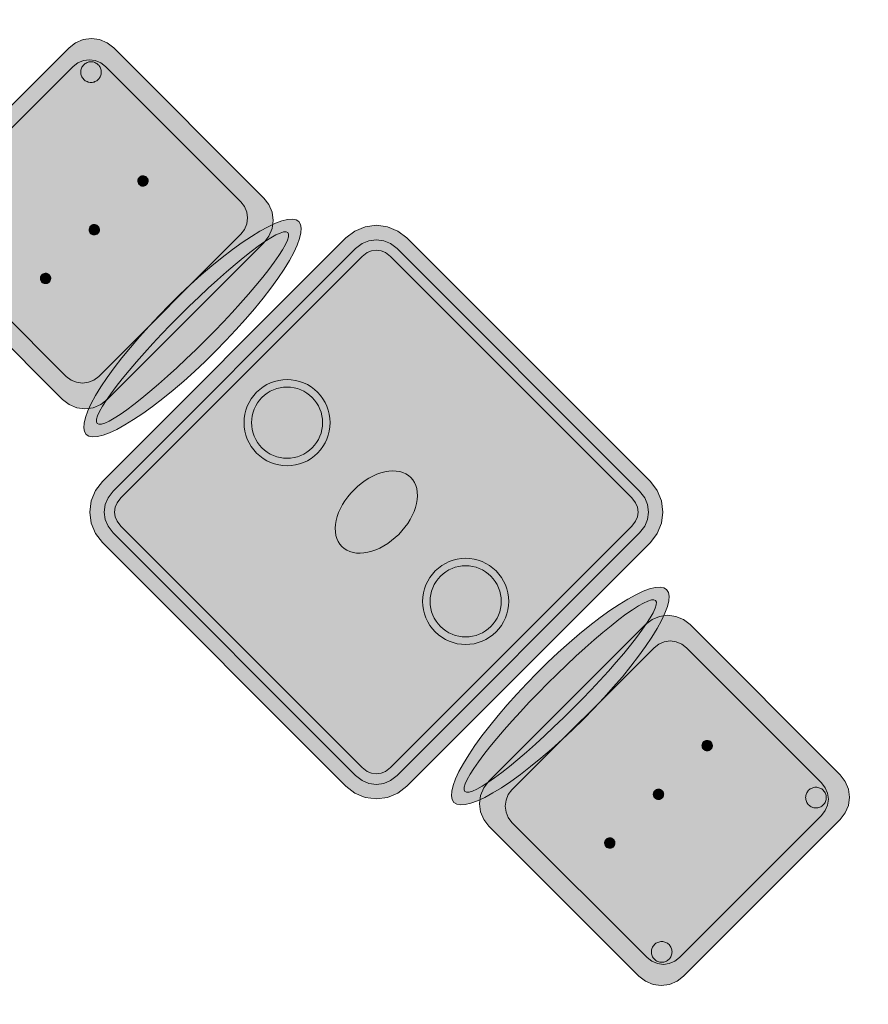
# Model space of a CAD drawing. Header units: metres. Extents: x 2172.2 to 2210.6, y 415.3 to 458.1.
# Tile 45 of 168: x 2199.1 to 2200.6, y 426.9 to 428.7. Entities that reach past the tile are written whole.
import ezdxf

# ---------------------------------------------------------------- set-up
doc = ezdxf.new("R2010")
doc.units = ezdxf.units.M
doc.layers.add('NC_N1_CHAIRS', color=7, linetype='CONTINUOUS', lineweight=13)
doc.layers.add('NC_N1_TABLES', color=7, linetype='CONTINUOUS', lineweight=13)

# ---------------------------------------------------------------- blocks, each defined once
blk = doc.blocks.new('NC_N1_DINING_TWO_SQUARE')
at = {"true_color": 0xf6f5ef}
h = blk.add_hatch(color=256, dxfattribs=at)
h.dxf.hatch_style = 1
h.paths.add_polyline_path([(0.3, -0.375), (-0.3, -0.375), (-0.3194, -0.3724), (-0.3375, -0.365), (-0.353, -0.353), (-0.365, -0.3375), (-0.3724, -0.3194), (-0.375, -0.3), (-0.375, 0.3), (-0.3724, 0.3194), (-0.365, 0.3375), (-0.353, 0.353), (-0.3375, 0.365), (-0.3194, 0.3724), (-0.3, 0.375), (0.3, 0.375), (0.3194, 0.3724), (0.3375, 0.365), (0.353, 0.353), (0.365, 0.3375), (0.3724, 0.3194), (0.375, 0.3), (0.375, -0.3), (0.3724, -0.3194), (0.365, -0.3375), (0.353, -0.353), (0.3375, -0.365), (0.3194, -0.3724)])
at = {"color": 0, "linetype": 'CONTINUOUS', "lineweight": -2, "true_color": 0x2d3540}
blk.add_lwpolyline([(0.3, -0.375), (-0.3, -0.375), (-0.3194, -0.3724), (-0.3375, -0.365), (-0.353, -0.353), (-0.365, -0.3375), (-0.3724, -0.3194), (-0.375, -0.3), (-0.375, 0.3), (-0.3724, 0.3194), (-0.365, 0.3375), (-0.353, 0.353), (-0.3375, 0.365), (-0.3194, 0.3724), (-0.3, 0.375), (0.3, 0.375), (0.3194, 0.3724), (0.3375, 0.365), (0.353, 0.353), (0.365, 0.3375), (0.3724, 0.3194), (0.375, 0.3), (0.375, -0.3), (0.3724, -0.3194), (0.365, -0.3375), (0.353, -0.353), (0.3375, -0.365), (0.3194, -0.3724)], close=True, dxfattribs=at)
at = {"color": 0, "linetype": 'CONTINUOUS', "lineweight": -2, "true_color": 0xa38246}
for points in [[(0.2984, -0.35), (-0.2984, -0.35), (-0.3129, -0.3481), (-0.3249, -0.3431), (-0.3352, -0.3352), (-0.3431, -0.3249), (-0.3481, -0.3129), (-0.35, -0.2984), (-0.35, 0.2984), (-0.3481, 0.3129), (-0.3431, 0.3249), (-0.3352, 0.3352), (-0.3249, 0.3431), (-0.3129, 0.3481), (-0.2984, 0.35), (0.2984, 0.35), (0.3129, 0.3481), (0.3249, 0.3431), (0.3352, 0.3352), (0.3431, 0.3249), (0.3481, 0.3129), (0.35, 0.2984), (0.35, -0.2984), (0.3481, -0.3129), (0.3431, -0.3249), (0.3352, -0.3352), (0.3249, -0.3431), (0.3129, -0.3481)], [(0.2972, -0.332), (-0.2972, -0.332), (-0.3082, -0.3306), (-0.3158, -0.3274), (-0.3224, -0.3224), (-0.3274, -0.3158), (-0.3306, -0.3082), (-0.332, -0.2972), (-0.332, 0.2972), (-0.3306, 0.3082), (-0.3274, 0.3158), (-0.3224, 0.3224), (-0.3158, 0.3274), (-0.3082, 0.3306), (-0.2972, 0.332), (0.2972, 0.332), (0.3082, 0.3306), (0.3158, 0.3274), (0.3224, 0.3224), (0.3274, 0.3158), (0.3306, 0.3082), (0.332, 0.2972), (0.332, -0.2972), (0.3306, -0.3082), (0.3274, -0.3158), (0.3224, -0.3224), (0.3158, -0.3274), (0.3082, -0.3306)], [(0.062, 0.22), (0.0617, 0.2139), (0.0608, 0.2079), (0.0593, 0.202), (0.0573, 0.1963), (0.0547, 0.1908), (0.0516, 0.1856), (0.0479, 0.1807), (0.0438, 0.1762), (0.0393, 0.1721), (0.0344, 0.1684), (0.0292, 0.1653), (0.0237, 0.1627), (0.018, 0.1607), (0.0121, 0.1592), (0.0061, 0.1583), (0, 0.158), (-0.0061, 0.1583), (-0.0121, 0.1592), (-0.018, 0.1607), (-0.0237, 0.1627), (-0.0292, 0.1653), (-0.0344, 0.1684), (-0.0393, 0.1721), (-0.0438, 0.1762), (-0.0479, 0.1807), (-0.0516, 0.1856), (-0.0547, 0.1908), (-0.0573, 0.1963), (-0.0593, 0.202), (-0.0608, 0.2079), (-0.0617, 0.2139), (-0.062, 0.22), (-0.0617, 0.2261), (-0.0608, 0.2321), (-0.0593, 0.238), (-0.0573, 0.2437), (-0.0547, 0.2492), (-0.0516, 0.2544), (-0.0479, 0.2593), (-0.0438, 0.2638), (-0.0393, 0.2679), (-0.0344, 0.2716), (-0.0292, 0.2747), (-0.0237, 0.2773), (-0.018, 0.2793), (-0.0121, 0.2808), (-0.0061, 0.2817), (0, 0.282), (0.0061, 0.2817), (0.0121, 0.2808), (0.018, 0.2793), (0.0237, 0.2773), (0.0292, 0.2747), (0.0344, 0.2716), (0.0393, 0.2679), (0.0438, 0.2638), (0.0479, 0.2593), (0.0516, 0.2544), (0.0547, 0.2492), (0.0573, 0.2437), (0.0593, 0.238), (0.0608, 0.2321), (0.0617, 0.2261)], [(0.085, 0), (0.0846, 0.0054), (0.0834, 0.0107), (0.0813, 0.016), (0.0785, 0.021), (0.075, 0.0259), (0.0707, 0.0306), (0.0657, 0.0349), (0.0601, 0.0389), (0.0539, 0.0425), (0.0472, 0.0457), (0.0401, 0.0485), (0.0325, 0.0508), (0.0247, 0.0526), (0.0166, 0.0539), (0.0083, 0.0547), (0, 0.055), (-0.0083, 0.0547), (-0.0166, 0.0539), (-0.0247, 0.0526), (-0.0325, 0.0508), (-0.0401, 0.0485), (-0.0472, 0.0457), (-0.0539, 0.0425), (-0.0601, 0.0389), (-0.0657, 0.0349), (-0.0707, 0.0306), (-0.075, 0.0259), (-0.0785, 0.021), (-0.0813, 0.016), (-0.0834, 0.0107), (-0.0846, 0.0054), (-0.085, 0), (-0.0846, -0.0054), (-0.0834, -0.0107), (-0.0813, -0.016), (-0.0785, -0.021), (-0.075, -0.0259), (-0.0707, -0.0306), (-0.0657, -0.0349), (-0.0601, -0.0389), (-0.0539, -0.0425), (-0.0472, -0.0457), (-0.0401, -0.0485), (-0.0325, -0.0508), (-0.0247, -0.0526), (-0.0166, -0.0539), (-0.0083, -0.0547), (0, -0.055), (0.0083, -0.0547), (0.0166, -0.0539), (0.0247, -0.0526), (0.0325, -0.0508), (0.0401, -0.0485), (0.0472, -0.0457), (0.0539, -0.0425), (0.0601, -0.0389), (0.0657, -0.0349), (0.0707, -0.0306), (0.075, -0.0259), (0.0785, -0.021), (0.0813, -0.016), (0.0834, -0.0107), (0.0846, -0.0054)], [(0.062, -0.22), (0.0617, -0.2261), (0.0608, -0.2321), (0.0593, -0.238), (0.0573, -0.2437), (0.0547, -0.2492), (0.0516, -0.2544), (0.0479, -0.2593), (0.0438, -0.2638), (0.0393, -0.2679), (0.0344, -0.2716), (0.0292, -0.2747), (0.0237, -0.2773), (0.018, -0.2793), (0.0121, -0.2808), (0.0061, -0.2817), (0, -0.282), (-0.0061, -0.2817), (-0.0121, -0.2808), (-0.018, -0.2793), (-0.0237, -0.2773), (-0.0292, -0.2747), (-0.0344, -0.2716), (-0.0393, -0.2679), (-0.0438, -0.2638), (-0.0479, -0.2593), (-0.0516, -0.2544), (-0.0547, -0.2492), (-0.0573, -0.2437), (-0.0593, -0.238), (-0.0608, -0.2321), (-0.0617, -0.2261), (-0.062, -0.22), (-0.0617, -0.2139), (-0.0608, -0.2079), (-0.0593, -0.202), (-0.0573, -0.1963), (-0.0547, -0.1908), (-0.0516, -0.1856), (-0.0479, -0.1807), (-0.0438, -0.1762), (-0.0393, -0.1721), (-0.0344, -0.1684), (-0.0292, -0.1653), (-0.0237, -0.1627), (-0.018, -0.1607), (-0.0121, -0.1592), (-0.0061, -0.1583), (0, -0.158), (0.0061, -0.1583), (0.0121, -0.1592), (0.018, -0.1607), (0.0237, -0.1627), (0.0292, -0.1653), (0.0344, -0.1684), (0.0393, -0.1721), (0.0438, -0.1762), (0.0479, -0.1807), (0.0516, -0.1856), (0.0547, -0.1908), (0.0573, -0.1963), (0.0593, -0.202), (0.0608, -0.2079), (0.0617, -0.2139)]]:
    blk.add_lwpolyline(points, close=True, dxfattribs=at)
at = {"color": 0, "linetype": 'CONTINUOUS', "lineweight": -2, "true_color": 0x89939a}
for points in [[(0.075, 0.22), (0.0746, 0.2126), (0.0736, 0.2054), (0.0718, 0.1982), (0.0693, 0.1913), (0.0661, 0.1846), (0.0624, 0.1783), (0.058, 0.1724), (0.053, 0.167), (0.0476, 0.162), (0.0417, 0.1576), (0.0354, 0.1539), (0.0287, 0.1507), (0.0218, 0.1482), (0.0146, 0.1464), (0.0074, 0.1454), (0, 0.145), (-0.0074, 0.1454), (-0.0146, 0.1464), (-0.0218, 0.1482), (-0.0287, 0.1507), (-0.0354, 0.1539), (-0.0417, 0.1576), (-0.0476, 0.162), (-0.053, 0.167), (-0.058, 0.1724), (-0.0624, 0.1783), (-0.0661, 0.1846), (-0.0693, 0.1913), (-0.0718, 0.1982), (-0.0736, 0.2054), (-0.0746, 0.2126), (-0.075, 0.22), (-0.0746, 0.2274), (-0.0736, 0.2346), (-0.0718, 0.2418), (-0.0693, 0.2487), (-0.0661, 0.2554), (-0.0624, 0.2617), (-0.058, 0.2676), (-0.053, 0.273), (-0.0476, 0.278), (-0.0417, 0.2824), (-0.0354, 0.2861), (-0.0287, 0.2893), (-0.0218, 0.2918), (-0.0146, 0.2936), (-0.0074, 0.2946), (0, 0.295), (0.0074, 0.2946), (0.0146, 0.2936), (0.0218, 0.2918), (0.0287, 0.2893), (0.0354, 0.2861), (0.0417, 0.2824), (0.0476, 0.278), (0.053, 0.273), (0.058, 0.2676), (0.0624, 0.2617), (0.0661, 0.2554), (0.0693, 0.2487), (0.0718, 0.2418), (0.0736, 0.2346), (0.0746, 0.2274)], [(0.075, -0.22), (0.0746, -0.2274), (0.0736, -0.2346), (0.0718, -0.2418), (0.0693, -0.2487), (0.0661, -0.2554), (0.0624, -0.2617), (0.058, -0.2676), (0.053, -0.273), (0.0476, -0.278), (0.0417, -0.2824), (0.0354, -0.2861), (0.0287, -0.2893), (0.0218, -0.2918), (0.0146, -0.2936), (0.0074, -0.2946), (0, -0.295), (-0.0074, -0.2946), (-0.0146, -0.2936), (-0.0218, -0.2918), (-0.0287, -0.2893), (-0.0354, -0.2861), (-0.0417, -0.2824), (-0.0476, -0.278), (-0.053, -0.273), (-0.058, -0.2676), (-0.0624, -0.2617), (-0.0661, -0.2554), (-0.0693, -0.2487), (-0.0718, -0.2418), (-0.0736, -0.2346), (-0.0746, -0.2274), (-0.075, -0.22), (-0.0746, -0.2126), (-0.0736, -0.2054), (-0.0718, -0.1982), (-0.0693, -0.1913), (-0.0661, -0.1846), (-0.0624, -0.1783), (-0.058, -0.1724), (-0.053, -0.167), (-0.0476, -0.162), (-0.0417, -0.1576), (-0.0354, -0.1539), (-0.0287, -0.1507), (-0.0218, -0.1482), (-0.0146, -0.1464), (-0.0074, -0.1454), (0, -0.145), (0.0074, -0.1454), (0.0146, -0.1464), (0.0218, -0.1482), (0.0287, -0.1507), (0.0354, -0.1539), (0.0417, -0.1576), (0.0476, -0.162), (0.053, -0.167), (0.058, -0.1724), (0.0624, -0.1783), (0.0661, -0.1846), (0.0693, -0.1913), (0.0718, -0.1982), (0.0736, -0.2054), (0.0746, -0.2126)]]:
    blk.add_lwpolyline(points, close=True, dxfattribs=at)
blk = doc.blocks.new('NC_N1_CHAIR_OLIVE')
at = {"true_color": 0xf6f5ef}
h = blk.add_hatch(color=256, dxfattribs=at)
h.dxf.hatch_style = 1
h.paths.add_polyline_path([(0.262, 0.222), (0.2607, 0.2276), (0.257, 0.2331), (0.2507, 0.2385), (0.2421, 0.2438), (0.2311, 0.2489), (0.2178, 0.2537), (0.2025, 0.2582), (0.1853, 0.2623), (0.1662, 0.2661), (0.1456, 0.2694), (0.1235, 0.2723), (0.1003, 0.2747), (0.0761, 0.2765), (0.0511, 0.2779), (0.0257, 0.2787), (0, 0.279), (-0.0257, 0.2787), (-0.0511, 0.2779), (-0.0761, 0.2765), (-0.1003, 0.2747), (-0.1235, 0.2723), (-0.1456, 0.2694), (-0.1662, 0.2661), (-0.1853, 0.2623), (-0.2025, 0.2582), (-0.2178, 0.2537), (-0.2311, 0.2489), (-0.2421, 0.2438), (-0.2507, 0.2385), (-0.257, 0.2331), (-0.2607, 0.2276), (-0.262, 0.222), (-0.2607, 0.2164), (-0.257, 0.2109), (-0.2507, 0.2055), (-0.2421, 0.2002), (-0.2311, 0.1951), (-0.2178, 0.1903), (-0.2025, 0.1858), (-0.1853, 0.1817), (-0.1662, 0.1779), (-0.1456, 0.1746), (-0.1235, 0.1717), (-0.1003, 0.1693), (-0.0761, 0.1675), (-0.0511, 0.1661), (-0.0257, 0.1653), (0, 0.165), (0.0257, 0.1653), (0.0511, 0.1661), (0.0761, 0.1675), (0.1003, 0.1693), (0.1235, 0.1717), (0.1456, 0.1746), (0.1662, 0.1779), (0.1853, 0.1817), (0.2025, 0.1858), (0.2178, 0.1903), (0.2311, 0.1951), (0.2421, 0.2002), (0.2507, 0.2055), (0.257, 0.2109), (0.2607, 0.2164)])
at = {"true_color": 0x778fa0}
h = blk.add_hatch(color=256, dxfattribs=at)
h.dxf.hatch_style = 1
h.paths.add_polyline_path([(0.193, -0.275), (-0.193, -0.275), (-0.2072, -0.2731), (-0.2205, -0.2676), (-0.2319, -0.2589), (-0.2406, -0.2475), (-0.2461, -0.2342), (-0.248, -0.22), (-0.248, 0.15), (-0.2461, 0.1642), (-0.2406, 0.1775), (-0.2319, 0.1889), (-0.2205, 0.1976), (-0.2072, 0.2031), (-0.193, 0.205), (0.193, 0.205), (0.2072, 0.2031), (0.2205, 0.1976), (0.2319, 0.1889), (0.2406, 0.1775), (0.2461, 0.1642), (0.248, 0.15), (0.248, -0.22), (0.2461, -0.2342), (0.2406, -0.2475), (0.2319, -0.2589), (0.2205, -0.2676), (0.2072, -0.2731)])
at = {"true_color": 0xa38246}
h = blk.add_hatch(color=256, dxfattribs=at)
h.dxf.hatch_style = 1
h.paths.add_polyline_path([(-0.111, -0.02), (-0.111, -0.0209), (-0.1112, -0.0218), (-0.1114, -0.0226), (-0.1117, -0.0234), (-0.1121, -0.0242), (-0.1125, -0.025), (-0.113, -0.0257), (-0.1136, -0.0264), (-0.1143, -0.027), (-0.115, -0.0275), (-0.1158, -0.0279), (-0.1166, -0.0283), (-0.1174, -0.0286), (-0.1182, -0.0288), (-0.1191, -0.029), (-0.12, -0.029), (-0.1209, -0.029), (-0.1218, -0.0288), (-0.1226, -0.0286), (-0.1234, -0.0283), (-0.1242, -0.0279), (-0.125, -0.0275), (-0.1257, -0.027), (-0.1264, -0.0264), (-0.127, -0.0257), (-0.1275, -0.025), (-0.1279, -0.0242), (-0.1283, -0.0234), (-0.1286, -0.0226), (-0.1288, -0.0218), (-0.129, -0.0209), (-0.129, -0.02), (-0.129, -0.0191), (-0.1288, -0.0182), (-0.1286, -0.0174), (-0.1283, -0.0166), (-0.1279, -0.0158), (-0.1275, -0.015), (-0.127, -0.0143), (-0.1264, -0.0136), (-0.1257, -0.013), (-0.125, -0.0125), (-0.1242, -0.0121), (-0.1234, -0.0117), (-0.1226, -0.0114), (-0.1218, -0.0112), (-0.1209, -0.011), (-0.12, -0.011), (-0.1191, -0.011), (-0.1182, -0.0112), (-0.1174, -0.0114), (-0.1166, -0.0117), (-0.1158, -0.0121), (-0.115, -0.0125), (-0.1143, -0.013), (-0.1136, -0.0136), (-0.113, -0.0143), (-0.1125, -0.015), (-0.1121, -0.0158), (-0.1117, -0.0166), (-0.1114, -0.0174), (-0.1112, -0.0182), (-0.111, -0.0191)])
h = blk.add_hatch(color=256, dxfattribs=at)
h.dxf.hatch_style = 1
h.paths.add_polyline_path([(0.009, -0.02), (0.009, -0.0209), (0.0088, -0.0218), (0.0086, -0.0226), (0.0083, -0.0234), (0.0079, -0.0242), (0.0075, -0.025), (0.007, -0.0257), (0.0064, -0.0264), (0.0057, -0.027), (0.005, -0.0275), (0.0042, -0.0279), (0.0034, -0.0283), (0.0026, -0.0286), (0.0018, -0.0288), (0.0009, -0.029), (0, -0.029), (-0.0009, -0.029), (-0.0018, -0.0288), (-0.0026, -0.0286), (-0.0034, -0.0283), (-0.0042, -0.0279), (-0.005, -0.0275), (-0.0057, -0.027), (-0.0064, -0.0264), (-0.007, -0.0257), (-0.0075, -0.025), (-0.0079, -0.0242), (-0.0083, -0.0234), (-0.0086, -0.0226), (-0.0088, -0.0218), (-0.009, -0.0209), (-0.009, -0.02), (-0.009, -0.0191), (-0.0088, -0.0182), (-0.0086, -0.0174), (-0.0083, -0.0166), (-0.0079, -0.0158), (-0.0075, -0.015), (-0.007, -0.0143), (-0.0064, -0.0136), (-0.0057, -0.013), (-0.005, -0.0125), (-0.0042, -0.0121), (-0.0034, -0.0117), (-0.0026, -0.0114), (-0.0018, -0.0112), (-0.0009, -0.011), (0, -0.011), (0.0009, -0.011), (0.0018, -0.0112), (0.0026, -0.0114), (0.0034, -0.0117), (0.0042, -0.0121), (0.005, -0.0125), (0.0057, -0.013), (0.0064, -0.0136), (0.007, -0.0143), (0.0075, -0.015), (0.0079, -0.0158), (0.0083, -0.0166), (0.0086, -0.0174), (0.0088, -0.0182), (0.009, -0.0191)])
h = blk.add_hatch(color=256, dxfattribs=at)
h.dxf.hatch_style = 1
h.paths.add_polyline_path([(0.129, -0.02), (0.129, -0.0209), (0.1288, -0.0218), (0.1286, -0.0226), (0.1283, -0.0234), (0.1279, -0.0242), (0.1275, -0.025), (0.127, -0.0257), (0.1264, -0.0264), (0.1257, -0.027), (0.125, -0.0275), (0.1242, -0.0279), (0.1234, -0.0283), (0.1226, -0.0286), (0.1218, -0.0288), (0.1209, -0.029), (0.12, -0.029), (0.1191, -0.029), (0.1182, -0.0288), (0.1174, -0.0286), (0.1166, -0.0283), (0.1158, -0.0279), (0.115, -0.0275), (0.1143, -0.027), (0.1136, -0.0264), (0.113, -0.0257), (0.1125, -0.025), (0.1121, -0.0242), (0.1117, -0.0234), (0.1114, -0.0226), (0.1112, -0.0218), (0.111, -0.0209), (0.111, -0.02), (0.111, -0.0191), (0.1112, -0.0182), (0.1114, -0.0174), (0.1117, -0.0166), (0.1121, -0.0158), (0.1125, -0.015), (0.113, -0.0143), (0.1136, -0.0136), (0.1143, -0.013), (0.115, -0.0125), (0.1158, -0.0121), (0.1166, -0.0117), (0.1174, -0.0114), (0.1182, -0.0112), (0.1191, -0.011), (0.12, -0.011), (0.1209, -0.011), (0.1218, -0.0112), (0.1226, -0.0114), (0.1234, -0.0117), (0.1242, -0.0121), (0.125, -0.0125), (0.1257, -0.013), (0.1264, -0.0136), (0.127, -0.0143), (0.1275, -0.015), (0.1279, -0.0158), (0.1283, -0.0166), (0.1286, -0.0174), (0.1288, -0.0182), (0.129, -0.0191)])
h = blk.add_hatch(color=256, dxfattribs=at)
h.dxf.hatch_style = 1
h.paths.add_polyline_path([(-0.172, -0.218), (-0.1721, -0.2198), (-0.1723, -0.2215), (-0.1728, -0.2232), (-0.1734, -0.2249), (-0.1741, -0.2265), (-0.175, -0.228), (-0.1761, -0.2294), (-0.1773, -0.2307), (-0.1786, -0.2319), (-0.18, -0.233), (-0.1815, -0.2339), (-0.1831, -0.2346), (-0.1848, -0.2352), (-0.1865, -0.2357), (-0.1882, -0.2359), (-0.19, -0.236), (-0.1918, -0.2359), (-0.1935, -0.2357), (-0.1952, -0.2352), (-0.1969, -0.2346), (-0.1985, -0.2339), (-0.2, -0.233), (-0.2014, -0.2319), (-0.2027, -0.2307), (-0.2039, -0.2294), (-0.205, -0.228), (-0.2059, -0.2265), (-0.2066, -0.2249), (-0.2072, -0.2232), (-0.2077, -0.2215), (-0.2079, -0.2198), (-0.208, -0.218), (-0.2079, -0.2162), (-0.2077, -0.2145), (-0.2072, -0.2128), (-0.2066, -0.2111), (-0.2059, -0.2095), (-0.205, -0.208), (-0.2039, -0.2066), (-0.2027, -0.2053), (-0.2014, -0.2041), (-0.2, -0.203), (-0.1985, -0.2021), (-0.1969, -0.2014), (-0.1952, -0.2008), (-0.1935, -0.2003), (-0.1918, -0.2001), (-0.19, -0.2), (-0.1882, -0.2001), (-0.1865, -0.2003), (-0.1848, -0.2008), (-0.1831, -0.2014), (-0.1815, -0.2021), (-0.18, -0.203), (-0.1786, -0.2041), (-0.1773, -0.2053), (-0.1761, -0.2066), (-0.175, -0.208), (-0.1741, -0.2095), (-0.1734, -0.2111), (-0.1728, -0.2128), (-0.1723, -0.2145), (-0.1721, -0.2162)])
h = blk.add_hatch(color=256, dxfattribs=at)
h.dxf.hatch_style = 1
h.paths.add_polyline_path([(0.208, -0.218), (0.2079, -0.2198), (0.2077, -0.2215), (0.2072, -0.2232), (0.2066, -0.2249), (0.2059, -0.2265), (0.205, -0.228), (0.2039, -0.2294), (0.2027, -0.2307), (0.2014, -0.2319), (0.2, -0.233), (0.1985, -0.2339), (0.1969, -0.2346), (0.1952, -0.2352), (0.1935, -0.2357), (0.1918, -0.2359), (0.19, -0.236), (0.1882, -0.2359), (0.1865, -0.2357), (0.1848, -0.2352), (0.1831, -0.2346), (0.1815, -0.2339), (0.18, -0.233), (0.1786, -0.2319), (0.1773, -0.2307), (0.1761, -0.2294), (0.175, -0.228), (0.1741, -0.2265), (0.1734, -0.2249), (0.1728, -0.2232), (0.1723, -0.2215), (0.1721, -0.2198), (0.172, -0.218), (0.1721, -0.2162), (0.1723, -0.2145), (0.1728, -0.2128), (0.1734, -0.2111), (0.1741, -0.2095), (0.175, -0.208), (0.1761, -0.2066), (0.1773, -0.2053), (0.1786, -0.2041), (0.18, -0.203), (0.1815, -0.2021), (0.1831, -0.2014), (0.1848, -0.2008), (0.1865, -0.2003), (0.1882, -0.2001), (0.19, -0.2), (0.1918, -0.2001), (0.1935, -0.2003), (0.1952, -0.2008), (0.1969, -0.2014), (0.1985, -0.2021), (0.2, -0.203), (0.2014, -0.2041), (0.2027, -0.2053), (0.2039, -0.2066), (0.205, -0.208), (0.2059, -0.2095), (0.2066, -0.2111), (0.2072, -0.2128), (0.2077, -0.2145), (0.2079, -0.2162)])
at = {"color": 0, "linetype": 'CONTINUOUS', "lineweight": -2, "true_color": 0x2d3540}
for points in [[(0.262, 0.222), (0.2607, 0.2276), (0.257, 0.2331), (0.2507, 0.2385), (0.2421, 0.2438), (0.2311, 0.2489), (0.2178, 0.2537), (0.2025, 0.2582), (0.1853, 0.2623), (0.1662, 0.2661), (0.1456, 0.2694), (0.1235, 0.2723), (0.1003, 0.2747), (0.0761, 0.2765), (0.0511, 0.2779), (0.0257, 0.2787), (0, 0.279), (-0.0257, 0.2787), (-0.0511, 0.2779), (-0.0761, 0.2765), (-0.1003, 0.2747), (-0.1235, 0.2723), (-0.1456, 0.2694), (-0.1662, 0.2661), (-0.1853, 0.2623), (-0.2025, 0.2582), (-0.2178, 0.2537), (-0.2311, 0.2489), (-0.2421, 0.2438), (-0.2507, 0.2385), (-0.257, 0.2331), (-0.2607, 0.2276), (-0.262, 0.222), (-0.2607, 0.2164), (-0.257, 0.2109), (-0.2507, 0.2055), (-0.2421, 0.2002), (-0.2311, 0.1951), (-0.2178, 0.1903), (-0.2025, 0.1858), (-0.1853, 0.1817), (-0.1662, 0.1779), (-0.1456, 0.1746), (-0.1235, 0.1717), (-0.1003, 0.1693), (-0.0761, 0.1675), (-0.0511, 0.1661), (-0.0257, 0.1653), (0, 0.165), (0.0257, 0.1653), (0.0511, 0.1661), (0.0761, 0.1675), (0.1003, 0.1693), (0.1235, 0.1717), (0.1456, 0.1746), (0.1662, 0.1779), (0.1853, 0.1817), (0.2025, 0.1858), (0.2178, 0.1903), (0.2311, 0.1951), (0.2421, 0.2002), (0.2507, 0.2055), (0.257, 0.2109), (0.2607, 0.2164)], [(0.193, -0.275), (-0.193, -0.275), (-0.2072, -0.2731), (-0.2205, -0.2676), (-0.2319, -0.2589), (-0.2406, -0.2475), (-0.2461, -0.2342), (-0.248, -0.22), (-0.248, 0.15), (-0.2461, 0.1642), (-0.2406, 0.1775), (-0.2319, 0.1889), (-0.2205, 0.1976), (-0.2072, 0.2031), (-0.193, 0.205), (0.193, 0.205), (0.2072, 0.2031), (0.2205, 0.1976), (0.2319, 0.1889), (0.2406, 0.1775), (0.2461, 0.1642), (0.248, 0.15), (0.248, -0.22), (0.2461, -0.2342), (0.2406, -0.2475), (0.2319, -0.2589), (0.2205, -0.2676), (0.2072, -0.2731)]]:
    blk.add_lwpolyline(points, close=True, dxfattribs=at)
at = {"color": 0, "linetype": 'CONTINUOUS', "lineweight": -2, "true_color": 0xa38246}
for points in [[(0.235, 0.222), (0.2339, 0.225), (0.2305, 0.228), (0.2249, 0.231), (0.2171, 0.2339), (0.2073, 0.2366), (0.1954, 0.2392), (0.1817, 0.2417), (0.1662, 0.2439), (0.1491, 0.246), (0.1306, 0.2478), (0.1108, 0.2493), (0.0899, 0.2506), (0.0682, 0.2517), (0.0458, 0.2524), (0.023, 0.2529), (0, 0.253), (-0.023, 0.2529), (-0.0458, 0.2524), (-0.0682, 0.2517), (-0.0899, 0.2506), (-0.1108, 0.2493), (-0.1306, 0.2478), (-0.1491, 0.246), (-0.1662, 0.2439), (-0.1817, 0.2417), (-0.1954, 0.2392), (-0.2073, 0.2366), (-0.2171, 0.2339), (-0.2249, 0.231), (-0.2305, 0.228), (-0.2339, 0.225), (-0.235, 0.222), (-0.2339, 0.219), (-0.2305, 0.216), (-0.2249, 0.213), (-0.2171, 0.2101), (-0.2073, 0.2074), (-0.1954, 0.2048), (-0.1817, 0.2023), (-0.1662, 0.2001), (-0.1491, 0.198), (-0.1306, 0.1962), (-0.1108, 0.1947), (-0.0899, 0.1934), (-0.0682, 0.1923), (-0.0458, 0.1916), (-0.023, 0.1911), (0, 0.191), (0.023, 0.1911), (0.0458, 0.1916), (0.0682, 0.1923), (0.0899, 0.1934), (0.1108, 0.1947), (0.1306, 0.1962), (0.1491, 0.198), (0.1662, 0.2001), (0.1817, 0.2023), (0.1954, 0.2048), (0.2073, 0.2074), (0.2171, 0.2101), (0.2249, 0.213), (0.2305, 0.216), (0.2339, 0.219)], [(0.175, -0.247), (-0.175, -0.247), (-0.1854, -0.2456), (-0.195, -0.2416), (-0.2033, -0.2353), (-0.2096, -0.227), (-0.2136, -0.2174), (-0.215, -0.207), (-0.215, 0.126), (-0.2136, 0.1364), (-0.2096, 0.146), (-0.2033, 0.1543), (-0.195, 0.1606), (-0.1854, 0.1646), (-0.175, 0.166), (0.175, 0.166), (0.1854, 0.1646), (0.195, 0.1606), (0.2033, 0.1543), (0.2096, 0.146), (0.2136, 0.1364), (0.215, 0.126), (0.215, -0.207), (0.2136, -0.2174), (0.2096, -0.227), (0.2033, -0.2353), (0.195, -0.2416), (0.1854, -0.2456)]]:
    blk.add_lwpolyline(points, close=True, dxfattribs=at)
at = {"color": 0, "linetype": 'CONTINUOUS', "lineweight": -2}
for points in [[(-0.111, -0.02), (-0.111, -0.0209), (-0.1112, -0.0218), (-0.1114, -0.0226), (-0.1117, -0.0234), (-0.1121, -0.0242), (-0.1125, -0.025), (-0.113, -0.0257), (-0.1136, -0.0264), (-0.1143, -0.027), (-0.115, -0.0275), (-0.1158, -0.0279), (-0.1166, -0.0283), (-0.1174, -0.0286), (-0.1182, -0.0288), (-0.1191, -0.029), (-0.12, -0.029), (-0.1209, -0.029), (-0.1218, -0.0288), (-0.1226, -0.0286), (-0.1234, -0.0283), (-0.1242, -0.0279), (-0.125, -0.0275), (-0.1257, -0.027), (-0.1264, -0.0264), (-0.127, -0.0257), (-0.1275, -0.025), (-0.1279, -0.0242), (-0.1283, -0.0234), (-0.1286, -0.0226), (-0.1288, -0.0218), (-0.129, -0.0209), (-0.129, -0.02), (-0.129, -0.0191), (-0.1288, -0.0182), (-0.1286, -0.0174), (-0.1283, -0.0166), (-0.1279, -0.0158), (-0.1275, -0.015), (-0.127, -0.0143), (-0.1264, -0.0136), (-0.1257, -0.013), (-0.125, -0.0125), (-0.1242, -0.0121), (-0.1234, -0.0117), (-0.1226, -0.0114), (-0.1218, -0.0112), (-0.1209, -0.011), (-0.12, -0.011), (-0.1191, -0.011), (-0.1182, -0.0112), (-0.1174, -0.0114), (-0.1166, -0.0117), (-0.1158, -0.0121), (-0.115, -0.0125), (-0.1143, -0.013), (-0.1136, -0.0136), (-0.113, -0.0143), (-0.1125, -0.015), (-0.1121, -0.0158), (-0.1117, -0.0166), (-0.1114, -0.0174), (-0.1112, -0.0182), (-0.111, -0.0191)], [(0.009, -0.02), (0.009, -0.0209), (0.0088, -0.0218), (0.0086, -0.0226), (0.0083, -0.0234), (0.0079, -0.0242), (0.0075, -0.025), (0.007, -0.0257), (0.0064, -0.0264), (0.0057, -0.027), (0.005, -0.0275), (0.0042, -0.0279), (0.0034, -0.0283), (0.0026, -0.0286), (0.0018, -0.0288), (0.0009, -0.029), (0, -0.029), (-0.0009, -0.029), (-0.0018, -0.0288), (-0.0026, -0.0286), (-0.0034, -0.0283), (-0.0042, -0.0279), (-0.005, -0.0275), (-0.0057, -0.027), (-0.0064, -0.0264), (-0.007, -0.0257), (-0.0075, -0.025), (-0.0079, -0.0242), (-0.0083, -0.0234), (-0.0086, -0.0226), (-0.0088, -0.0218), (-0.009, -0.0209), (-0.009, -0.02), (-0.009, -0.0191), (-0.0088, -0.0182), (-0.0086, -0.0174), (-0.0083, -0.0166), (-0.0079, -0.0158), (-0.0075, -0.015), (-0.007, -0.0143), (-0.0064, -0.0136), (-0.0057, -0.013), (-0.005, -0.0125), (-0.0042, -0.0121), (-0.0034, -0.0117), (-0.0026, -0.0114), (-0.0018, -0.0112), (-0.0009, -0.011), (0, -0.011), (0.0009, -0.011), (0.0018, -0.0112), (0.0026, -0.0114), (0.0034, -0.0117), (0.0042, -0.0121), (0.005, -0.0125), (0.0057, -0.013), (0.0064, -0.0136), (0.007, -0.0143), (0.0075, -0.015), (0.0079, -0.0158), (0.0083, -0.0166), (0.0086, -0.0174), (0.0088, -0.0182), (0.009, -0.0191)], [(0.129, -0.02), (0.129, -0.0209), (0.1288, -0.0218), (0.1286, -0.0226), (0.1283, -0.0234), (0.1279, -0.0242), (0.1275, -0.025), (0.127, -0.0257), (0.1264, -0.0264), (0.1257, -0.027), (0.125, -0.0275), (0.1242, -0.0279), (0.1234, -0.0283), (0.1226, -0.0286), (0.1218, -0.0288), (0.1209, -0.029), (0.12, -0.029), (0.1191, -0.029), (0.1182, -0.0288), (0.1174, -0.0286), (0.1166, -0.0283), (0.1158, -0.0279), (0.115, -0.0275), (0.1143, -0.027), (0.1136, -0.0264), (0.113, -0.0257), (0.1125, -0.025), (0.1121, -0.0242), (0.1117, -0.0234), (0.1114, -0.0226), (0.1112, -0.0218), (0.111, -0.0209), (0.111, -0.02), (0.111, -0.0191), (0.1112, -0.0182), (0.1114, -0.0174), (0.1117, -0.0166), (0.1121, -0.0158), (0.1125, -0.015), (0.113, -0.0143), (0.1136, -0.0136), (0.1143, -0.013), (0.115, -0.0125), (0.1158, -0.0121), (0.1166, -0.0117), (0.1174, -0.0114), (0.1182, -0.0112), (0.1191, -0.011), (0.12, -0.011), (0.1209, -0.011), (0.1218, -0.0112), (0.1226, -0.0114), (0.1234, -0.0117), (0.1242, -0.0121), (0.125, -0.0125), (0.1257, -0.013), (0.1264, -0.0136), (0.127, -0.0143), (0.1275, -0.015), (0.1279, -0.0158), (0.1283, -0.0166), (0.1286, -0.0174), (0.1288, -0.0182), (0.129, -0.0191)], [(-0.172, -0.218), (-0.1721, -0.2198), (-0.1723, -0.2215), (-0.1728, -0.2232), (-0.1734, -0.2249), (-0.1741, -0.2265), (-0.175, -0.228), (-0.1761, -0.2294), (-0.1773, -0.2307), (-0.1786, -0.2319), (-0.18, -0.233), (-0.1815, -0.2339), (-0.1831, -0.2346), (-0.1848, -0.2352), (-0.1865, -0.2357), (-0.1882, -0.2359), (-0.19, -0.236), (-0.1918, -0.2359), (-0.1935, -0.2357), (-0.1952, -0.2352), (-0.1969, -0.2346), (-0.1985, -0.2339), (-0.2, -0.233), (-0.2014, -0.2319), (-0.2027, -0.2307), (-0.2039, -0.2294), (-0.205, -0.228), (-0.2059, -0.2265), (-0.2066, -0.2249), (-0.2072, -0.2232), (-0.2077, -0.2215), (-0.2079, -0.2198), (-0.208, -0.218), (-0.2079, -0.2162), (-0.2077, -0.2145), (-0.2072, -0.2128), (-0.2066, -0.2111), (-0.2059, -0.2095), (-0.205, -0.208), (-0.2039, -0.2066), (-0.2027, -0.2053), (-0.2014, -0.2041), (-0.2, -0.203), (-0.1985, -0.2021), (-0.1969, -0.2014), (-0.1952, -0.2008), (-0.1935, -0.2003), (-0.1918, -0.2001), (-0.19, -0.2), (-0.1882, -0.2001), (-0.1865, -0.2003), (-0.1848, -0.2008), (-0.1831, -0.2014), (-0.1815, -0.2021), (-0.18, -0.203), (-0.1786, -0.2041), (-0.1773, -0.2053), (-0.1761, -0.2066), (-0.175, -0.208), (-0.1741, -0.2095), (-0.1734, -0.2111), (-0.1728, -0.2128), (-0.1723, -0.2145), (-0.1721, -0.2162)], [(0.208, -0.218), (0.2079, -0.2198), (0.2077, -0.2215), (0.2072, -0.2232), (0.2066, -0.2249), (0.2059, -0.2265), (0.205, -0.228), (0.2039, -0.2294), (0.2027, -0.2307), (0.2014, -0.2319), (0.2, -0.233), (0.1985, -0.2339), (0.1969, -0.2346), (0.1952, -0.2352), (0.1935, -0.2357), (0.1918, -0.2359), (0.19, -0.236), (0.1882, -0.2359), (0.1865, -0.2357), (0.1848, -0.2352), (0.1831, -0.2346), (0.1815, -0.2339), (0.18, -0.233), (0.1786, -0.2319), (0.1773, -0.2307), (0.1761, -0.2294), (0.175, -0.228), (0.1741, -0.2265), (0.1734, -0.2249), (0.1728, -0.2232), (0.1723, -0.2215), (0.1721, -0.2198), (0.172, -0.218), (0.1721, -0.2162), (0.1723, -0.2145), (0.1728, -0.2128), (0.1734, -0.2111), (0.1741, -0.2095), (0.175, -0.208), (0.1761, -0.2066), (0.1773, -0.2053), (0.1786, -0.2041), (0.18, -0.203), (0.1815, -0.2021), (0.1831, -0.2014), (0.1848, -0.2008), (0.1865, -0.2003), (0.1882, -0.2001), (0.19, -0.2), (0.1918, -0.2001), (0.1935, -0.2003), (0.1952, -0.2008), (0.1969, -0.2014), (0.1985, -0.2021), (0.2, -0.203), (0.2014, -0.2041), (0.2027, -0.2053), (0.2039, -0.2066), (0.205, -0.208), (0.2059, -0.2095), (0.2066, -0.2111), (0.2072, -0.2128), (0.2077, -0.2145), (0.2079, -0.2162)]]:
    blk.add_lwpolyline(points, close=True, dxfattribs=at)

msp = doc.modelspace()

# ---------------------------------------------------------------- block references
at = {"layer": 'NC_N1_CHAIRS', "linetype": 'CONTINUOUS'}
for p, yscale, rotation in [((2199.2652, 428.2825), -1, 45), ((2200.2198, 427.3279), -1.0000000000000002, -135)]:
    msp.add_blockref('NC_N1_CHAIR_OLIVE', p, dxfattribs=dict(at, yscale=yscale, rotation=rotation))
at = {"layer": 'NC_N1_TABLES', "linetype": 'CONTINUOUS', "yscale": -1, "rotation": 45}
msp.add_blockref('NC_N1_DINING_TWO_SQUARE', (2199.7425, 427.8052), dxfattribs=at)

doc.saveas('drawing.dxf')
